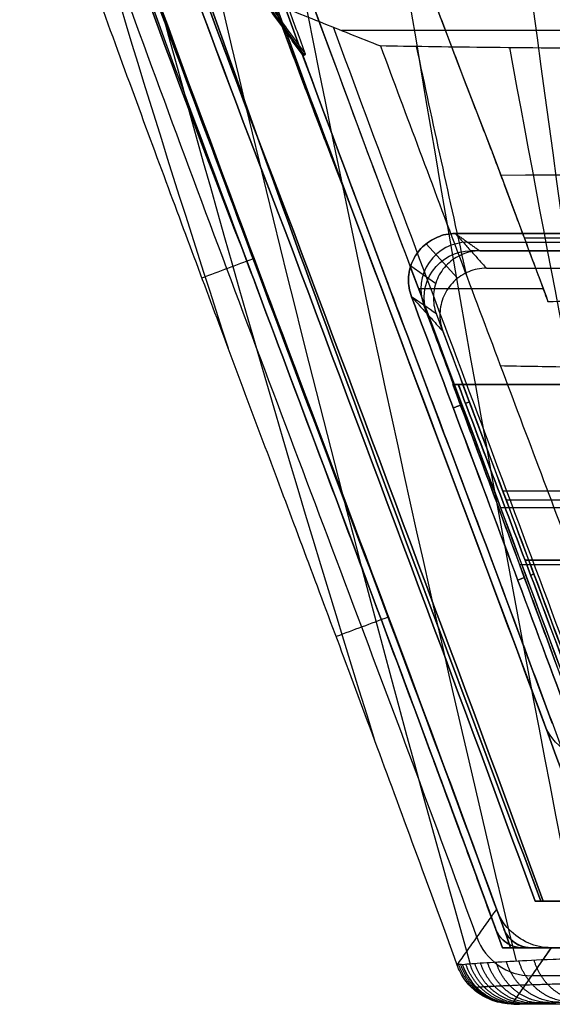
# Model space of a CAD drawing. Header units: millimetres. Extents: x -29 to 120, y -194 to 1.
# Tile 2 of 256: x -16 to -6, y -194 to -177. Entities that reach past the tile are written whole.
import ezdxf

# ---------------------------------------------------------------- set-up
doc = ezdxf.new("R2010")
doc.units = ezdxf.units.MM
doc.layers.add('EXTERIOR COLOR', color=7, linetype='Continuous')

msp = doc.modelspace()

# ---------------------------------------------------------------- linework, layer by layer
at = {"layer": 'EXTERIOR COLOR'}
for p, q in [((-10.682, -177.293, 512.492), (-11.767, -175.794, 512.492)), ((10.385, -176.875, 555.591), (-10.034, -176.875, 555.591)), ((-7.457, -178.956, 39.5), (-6.902, -180.44, 39.5)), ((-6.977, -180.239, 69.677), (-6.977, -180.239, 33.74)), ((-5.075, -180.436, 39.5), (-6.902, -180.439, 39.5)), ((-8.051, -181.126, 527.993), (-8.59, -180.534, 510.993)), ((-7.877, -180.508, 498.492), (6.762, -180.479, 498.492)), ((6.649, -180.628, 519.492), (-7.822, -180.656, 519.492)), ((-8.426, -181.212, 489.992), (-8.854, -180.916, 506.992)), ((-8.082, -182.949, 496.642), (6.444, -182.949, 496.642)), ((-8.082, -182.949, 521.326), (6.444, -182.949, 521.326)), ((4.785, -184.779, 489.992), (-7.271, -184.779, 489.992)), ((-7.215, -184.928, 527.992), (4.656, -184.928, 527.992)), ((-7.312, -185.06, 70.5), (4.396, -185.06, 70.5)), ((3.809, -185.963, 493.385), (-6.891, -185.963, 493.385)), ((-6.891, -185.963, 524.581), (3.809, -185.963, 524.581)), ((-6.986, -186.034, 499.919), (3.898, -186.034, 499.919)), ((-6.986, -186.034, 518.051), (3.898, -186.034, 518.051)), ((-0.252, -191.813, 8), (-6.719, -191.813, 8)), ((-0.111, -191.813, 507.492), (-6.62, -191.813, 507.492)), ((-0.111, -191.813, 510.492), (-6.578, -191.813, 510.492)), ((-7.399, -192.284, 8.5), (-7.399, -192.284, 29.239)), ((-7.399, -192.284, 69.545), (-7.399, -192.284, 310.803)), ((-7.258, -192.284, 134.295), (-7.258, -192.284, 506.992)), ((0, -192.613, 3.75), (-7.279, -192.613, 3.75)), ((0.141, -192.613, 508.992), (-7.138, -192.613, 508.992)), ((-6.441, -192.613, 510.992), (-7.115, -193.577, 580.021)), ((-0.022, -193.098, 545.759), (-6.778, -193.098, 545.759))]:
    msp.add_line(p, q, dxfattribs=at)
for centre, radius, start, end in [((209.126, -94.539, 8.5), 232.454, 198.68709, 201.29423), ((209.336, -94.468), 235.275, 198.68997, 201.28739), ((208.978, -94.598, 8.5), 236.095, 198.68923, 201.28749), ((208.982, -94.597, 7.5), 236.098, 198.68927, 201.28749), ((209.119, -94.598, 510.992), 236.095, 198.68923, 201.28749), ((209.123, -94.597, 509.992), 236.098, 198.68927, 201.28749), ((209.336, -94.468, 7.5), 237.275, 198.69218, 201.28409), ((209.336, -94.468, 3.75), 237.275, 198.69219, 201.28409), ((209.477, -94.468, 509.992), 237.275, 198.69219, 201.28409), ((209.475, -94.469, 507.992), 237.273, 198.69218, 201.28411), ((209.477, -94.468, 508.992), 237.275, 198.69219, 201.28409), ((-6.788, -192.113, 169.492), 0.5, 200.0252, 270.3712)]:
    msp.add_arc(centre, radius, start, end, dxfattribs=at)
at = {"layer": 'EXTERIOR COLOR', "extrusion": (0, 0, -1)}
for centre, radius, start, end in [((-209.336, -94.468, -5.5), 235.275, 338.71261, 341.31003), ((-208.973, -94.6, -8), 236.089, 338.71244, 341.31077), ((-209.114, -94.6, -510.492), 236.089, 338.71244, 341.31077), ((-209.335, -94.469), 237.275, 338.71591, 341.30781), ((5.626, -188.413, -8.5), 1, 270, 339.6626), ((5.626, -188.413, -310.803), 1, 270.0008, 339.6626), ((6.929, -192.113, -310.803), 0.5, 269.6688, 339.9748), ((6.788, -192.113, -134.295), 0.5, 269.6688, 339.9748)]:
    msp.add_arc(centre, radius, start, end, dxfattribs=at)
at = {"layer": 'EXTERIOR COLOR', "extrusion": (-0.025164, 0.017397, 0.999532)}
msp.add_arc((153.618, 111.829, 495.318), 0.8, 214.5524, 325.2164, dxfattribs=at)
at = {"layer": 'EXTERIOR COLOR', "extrusion": (-0.031695, 0.034819, -0.998891)}
msp.add_arc((127.932, -104.32, -524.964), 0.8, 21.7534, 132.3951, dxfattribs=at)
at = {"layer": 'EXTERIOR COLOR', "extrusion": (-0.009769, -0.013962, 0.999855)}
msp.add_arc((-1.446, -184.459, 548.228), 1, 199.753, 269.9885, dxfattribs=at)
at = {"layer": 'EXTERIOR COLOR'}
for points, degree in [([(-8.057, -192.91, 580.098), (-8.553, -191.54, 579.934), (-9.499, -188.972, 579.541), (-10.74, -185.65, 578.791), (-11.827, -182.754, 578.313), (-12.947, -179.762, 578.05), (-14.239, -176.255, 577.886), (-15.64, -172.351, 577.8), (-17.156, -167.956, 577.766), (-18.766, -163.019, 577.782), (-20.451, -157.447, 577.854), (-22.18, -151.138, 577.999), (-23.907, -143.951, 578.247), (-25.564, -135.753, 578.629), (-27.079, -126.226, 579.126), (-28.24, -115.798, 579.585), (-28.897, -105.479, 579.867), (-29.082, -95.279, 579.948), (-28.802, -85.051, 579.826), (-28.05, -74.742, 579.506), (-26.789, -64.294, 579.021), (-25.141, -54.558, 578.51), (-23.34, -46.151, 578.148), (-21.487, -38.839, 577.928), (-19.64, -32.411, 577.811), (-17.856, -26.755, 577.765), (-16.161, -21.743, 577.781), (-14.588, -17.312, 577.855), (-13.126, -13.33, 578.016), (-11.857, -9.937, 578.294), (-10.701, -6.857, 578.813), (-9.5, -3.642, 579.54), (-8.553, -1.073, 579.935), (-8.057, 0.296, 580.098)], 3), ([(-7.378, -191.956, 510.992), (-8.167, -189.799, 510.992), (-9.801, -185.449, 510.992), (-12.151, -179.251, 510.992), (-14.813, -171.943, 510.992), (-17.179, -165.002, 510.992), (-19.502, -157.414, 510.992), (-21.476, -150.185, 510.992), (-23.423, -141.759, 510.992), (-24.914, -133.962, 510.992), (-26.341, -124.444, 510.992), (-27.292, -115.468, 510.992), (-27.917, -105.751, 510.992), (-28.106, -96.19, 510.992), (-27.908, -86.64, 510.992), (-27.273, -76.926, 510.992), (-26.315, -67.965, 510.992), (-24.881, -58.456, 510.992), (-23.386, -50.679, 510.992), (-21.436, -42.271, 510.992), (-19.461, -35.059, 510.992), (-17.137, -27.484, 510.992), (-14.779, -20.573, 510.992), (-12.122, -13.284, 510.992), (-9.788, -7.128, 510.992), (-8.162, -2.802, 510.992), (-7.378, -0.656, 510.992)], 3), ([(-8.717, -181.306, 70.5), (-9.323, -179.688, 69.252), (-10.61, -176.242, 66.593), (-12.727, -170.419, 62.101), (-14.92, -163.951, 57.111), (-17.107, -156.84, 51.626), (-18.506, -151.689, 47.652), (-19.176, -149.005, 45.582)], 3), ([(-11.073, -169.017, 61.02), (-9.947, -172.348, 63.59), (-8.742, -175.662, 66.145), (-7.458, -178.957, 68.687)], 3), ([(-11.791, -175.805, 510.992), (-10.706, -177.305, 510.992)], 1), ([(-10.658, -177.281, 513.992), (-11.743, -175.783, 513.992)], 1), ([(-10.658, -177.281, 513.992), (-10.753, -177.025, 513.992), (-10.848, -176.769, 513.992), (-10.943, -176.512, 513.992)], 3), ([(-10.943, -176.512, 513.992), (-10.769, -176.582, 521.953), (-10.421, -176.721, 537.891), (-9.898, -176.93, 561.85), (-9.548, -177.07, 577.857), (-9.373, -177.139, 585.87)], 3), ([(-5.647, -188.952, 548.836), (-7.152, -184.885, 548.836), (-8.69, -180.851, 548.837), (-10.182, -176.816, 548.837)], 3), ([(-9.373, -177.139, 585.87), (-8.929, -178.331, 585.951), (-8.024, -180.744, 586.124), (-6.622, -184.459, 586.4), (-5.667, -187.002, 586.591), (-5.187, -188.291, 586.688)], 3), ([(9.08, -177.238, 597.189), (7.493, -177.237, 596.997), (4.514, -177.231, 596.401), (0.607, -177.22, 595.112), (-2.74, -177.205, 593.329), (-5.255, -177.187, 591.355), (-7.706, -177.164, 588.678), (-8.864, -177.148, 586.834), (-9.373, -177.139, 585.87)], 3), ([(-8.758, -177.149, 586.952), (-8.477, -178.459, 586.691), (-8.19, -179.769, 586.423), (-7.897, -181.078, 586.15)], 3), ([(-7.157, -177.167, 589.207), (-6.479, -180.876, 588.523), (-5.758, -184.582, 587.795), (-4.997, -188.285, 587.023)], 3), ([(-10.706, -177.305, 510.992), (-10.658, -177.281, 513.992)], 1), ([(-10.706, -177.305, 510.992), (-10.188, -178.703, 510.992), (-9.149, -181.479, 510.992), (-7.608, -185.576, 510.992), (-6.602, -188.272, 510.992), (-6.108, -189.613, 510.992)], 3), ([(-7.458, -178.957, 8.5), (-7.309, -179.353, 8.5)], 1), ([(-7.458, -178.957, 68.687), (-7.36, -179.218, 68.889), (-7.164, -179.739, 69.291), (-6.872, -180.523, 69.896), (-6.675, -181.045, 70.298), (-6.577, -181.307, 70.5)], 3), ([(-7.458, -178.957, 8.5), (-7.458, -178.957, 68.687)], 1), ([(-7.309, -179.353, 8.5), (-2.75, -179.344, 8.5), (1.812, -179.344, 8.5), (6.372, -179.335, 8.5)], 3), ([(-7.309, -179.353, 8.5), (-7.219, -179.593, 15.385), (-7.036, -180.081, 29.158), (-6.768, -180.8, 49.825), (-6.587, -181.281, 63.608), (-6.497, -181.521, 70.5)], 3), ([(-9.887, -179.884), (-9.887, -179.884, 5.5)], 1), ([(-5.881, -190.613, 5.5), (-7.199, -187.019, 5.5), (-8.553, -183.45, 5.5), (-9.887, -179.884, 5.5)], 3), ([(-9.887, -179.884), (-8.553, -183.45), (-7.199, -187.019), (-5.881, -190.613)], 3), ([(-5.881, -190.613, 2.75), (-7.199, -187.019, 2.75), (-8.553, -183.45, 2.75), (-9.887, -179.884, 2.75)], 3), ([(-6.564, -188.76, 8.5), (-7.663, -185.796, 8.5), (-8.779, -182.845, 8.5), (-9.882, -179.897, 8.5)], 3), ([(-9.882, -179.897, 8.5), (-9.882, -179.897, 310.803)], 1), ([(-9.882, -179.897, 310.803), (-8.779, -182.845, 310.803), (-7.663, -185.796, 310.803), (-6.564, -188.76, 310.803)], 3), ([(-9.882, -179.897, 8.5), (-9.882, -179.897, 310.803)], 1), ([(-9.741, -179.897, 506.992), (-8.638, -182.845, 506.992), (-7.522, -185.796, 506.992), (-6.423, -188.76, 506.992)], 3), ([(-9.741, -179.897, 134.295), (-8.638, -182.845, 134.295), (-7.522, -185.796, 134.295), (-6.423, -188.76, 134.295)], 3), ([(-9.741, -179.897, 134.295), (-9.741, -179.897, 506.992)], 1), ([(-6.423, -188.76, 169.492), (-7.522, -185.796, 169.492), (-8.638, -182.845, 169.492), (-9.741, -179.897, 169.492)], 3), ([(-9.741, -179.897, 134.295), (-9.741, -179.897, 506.992)], 1), ([(-11.008, -180.312, 8.5), (-9.576, -184.14, 8.5), (-8.124, -187.965, 8.5), (-6.719, -191.813, 8.5)], 3), ([(-11.008, -180.312, 7.5), (-11.008, -180.312, 8.5)], 1), ([(-6.719, -191.813, 7.5), (-8.124, -187.965, 7.5), (-9.576, -184.14, 7.5), (-11.008, -180.312, 7.5)], 3), ([(-6.719, -191.813, 8), (-8.124, -187.965, 8), (-9.576, -184.14, 8), (-11.008, -180.312, 8)], 3), ([(-10.867, -180.312, 510.992), (-9.435, -184.14, 510.992), (-7.982, -187.965, 510.992), (-6.578, -191.813, 510.992)], 3), ([(-10.867, -180.312, 509.992), (-10.867, -180.312, 510.992)], 1), ([(-6.578, -191.813, 509.992), (-7.982, -187.965, 509.992), (-9.435, -184.14, 509.992), (-10.867, -180.312, 509.992)], 3), ([(-6.578, -191.813, 510.492), (-7.982, -187.965, 510.492), (-9.435, -184.14, 510.492), (-10.867, -180.312, 510.492)], 3), ([(-8.841, -181.441, 510.992), (-8.88, -181.34, 510.992), (-8.912, -181.138, 510.992), (-8.843, -180.831, 510.992), (-8.667, -180.574, 510.992), (-8.401, -180.403, 510.992), (-8.206, -180.357, 510.992), (-8.088, -180.357, 510.992)], 3), ([(-8.088, -180.357, 506.992), (-8.206, -180.357, 506.992), (-8.4, -180.403, 506.992), (-8.667, -180.574, 506.992), (-8.843, -180.83, 506.992), (-8.911, -181.138, 506.992), (-8.88, -181.339, 506.992), (-8.841, -181.441, 506.992)], 3), ([(-8.088, -180.357, 510.992), (7.063, -180.333, 510.992)], 1), ([(7.063, -180.333, 506.992), (-8.088, -180.357, 506.992)], 1), ([(-8.088, -180.357, 506.992), (-7.666, -180.656, 489.992)], 1), ([(-8.088, -180.357, 510.992), (-7.555, -180.953, 527.992)], 1), ([(-11.755, -180.597, 8.5), (-11.755, -180.597, 310.803)], 1), ([(-11.755, -180.597, 7.5), (-10.258, -184.601, 7.5), (-8.74, -188.596, 7.5), (-7.279, -192.613, 7.5)], 3), ([(-7.279, -192.613), (-8.74, -188.596), (-10.258, -184.601), (-11.755, -180.597)], 3), ([(-11.755, -180.597), (-11.755, -180.597, 7.5)], 1), ([(-7.279, -192.613, 3.75), (-8.74, -188.596, 3.75), (-10.258, -184.601, 3.75), (-11.755, -180.597, 3.75)], 3), ([(-11.755, -180.597, 3.397), (-11.755, -180.597)], 1), ([(-11.614, -180.597, 134.295), (-11.614, -180.597, 506.992)], 1), ([(-11.614, -180.597, 509.992), (-10.117, -184.601, 509.992), (-8.599, -188.596, 509.992), (-7.138, -192.613, 509.992)], 3), ([(-11.614, -180.597, 507.992), (-11.614, -180.597, 509.992)], 1), ([(-11.614, -180.597, 507.992), (-10.117, -184.601, 507.992), (-8.599, -188.596, 507.992), (-7.138, -192.613, 507.992)], 3), ([(-7.138, -192.613, 508.992), (-8.599, -188.596, 508.992), (-10.117, -184.601, 508.992), (-11.614, -180.597, 508.992)], 3), ([(-7.666, -180.656, 489.992), (-7.775, -180.656, 489.992), (-7.974, -180.698, 489.992), (-8.238, -180.87, 489.992), (-8.415, -181.126, 489.992), (-8.483, -181.434, 489.992), (-8.452, -181.635, 489.992), (-8.413, -181.737, 489.992)], 3), ([(-7.666, -180.656, 489.992), (6.461, -180.628, 489.992)], 1), ([(-11.559, -180.792, 510.992), (-11.852, -180.902, 533.388), (-12.145, -181.011, 555.783), (-12.438, -181.121, 578.179)], 3), ([(-7.555, -180.953, 527.992), (-7.664, -180.953, 527.992), (-7.863, -180.994, 527.992), (-8.127, -181.167, 527.992), (-8.304, -181.423, 527.992), (-8.372, -181.731, 527.992), (-8.34, -181.932, 527.992), (-8.302, -182.034, 527.992)], 3), ([(-7.555, -180.953, 527.992), (6.235, -180.926, 527.992)], 1), ([(-5.93, -189.228, 510.992), (-6.246, -188.371, 510.992), (-6.885, -186.653, 510.992), (-7.858, -184.059, 510.992), (-8.513, -182.316, 510.992), (-8.841, -181.441, 510.992)], 3), ([(-8.841, -181.441, 506.992), (-8.513, -182.317, 506.992), (-7.857, -184.061, 506.992), (-6.884, -186.656, 506.992), (-6.246, -188.373, 506.992), (-5.93, -189.228, 506.992)], 3), ([(-8.413, -181.737, 489.992), (-8.556, -181.638, 495.659), (-8.699, -181.54, 501.326), (-8.841, -181.441, 506.992)], 3), ([(-8.841, -181.441, 510.992), (-8.781, -181.507, 512.883), (-8.661, -181.639, 516.663), (-8.482, -181.836, 522.33), (-8.362, -181.968, 526.105), (-8.302, -182.034, 527.992)], 3), ([(-6.577, -181.307, 70.5), (-8.717, -181.306, 70.5)], 1), ([(-8.717, -181.306, 70.5), (-7.81, -183.731, 70.5), (-6.875, -186.219, 70.5), (-5.916, -188.813, 70.5)], 3), ([(-6.497, -181.521, 70.5), (-6.577, -181.307, 70.5)], 1), ([(-8.117, -182.949, 498.493), (-8.287, -182.496, 498.493), (-8.457, -182.043, 498.493), (-8.627, -181.589, 498.493)], 3), ([(-6.497, -181.521, 70.5), (4.748, -181.499, 70.5)], 1), ([(-8.117, -182.949, 519.491), (-8.268, -182.545, 519.491), (-8.42, -182.141, 519.491), (-8.572, -181.738, 519.491)], 3), ([(-5.723, -188.931, 489.992), (-6.014, -188.145, 489.992), (-6.602, -186.565, 489.992), (-7.5, -184.168, 489.992), (-8.108, -182.55, 489.992), (-8.413, -181.737, 489.992)], 3), ([(-8.302, -182.034, 527.992), (-8.011, -182.808, 527.992), (-7.432, -184.35, 527.992), (-6.571, -186.648, 527.992), (-6.004, -188.172, 527.992), (-5.723, -188.931, 527.992)], 3), ([(-8.128, -182.949, 499.092), (6.498, -182.949, 499.092)], 1), ([(-8.128, -182.949, 499.092), (-8.097, -182.949, 497.459), (-8.067, -182.949, 495.826), (-8.036, -182.949, 494.192)], 3), ([(-5.854, -189.119, 500.745), (-6.104, -188.433, 500.561), (-6.608, -187.061, 500.194), (-7.366, -185.004, 499.643), (-7.874, -183.634, 499.276), (-8.128, -182.949, 499.092)], 3), ([(-8.037, -182.949, 523.774), (-8.067, -182.949, 522.142), (-8.098, -182.949, 520.51), (-8.128, -182.949, 518.878)], 3), ([(-8.128, -182.949, 518.878), (-7.871, -183.644, 518.691), (-7.358, -185.027, 518.321), (-6.599, -187.083, 517.77), (-6.101, -188.442, 517.406), (-5.854, -189.119, 517.224)], 3), ([(-8.128, -182.949, 518.878), (6.499, -182.949, 518.878)], 1), ([(-5.755, -188.977, 525.389), (-6.003, -188.315, 525.212), (-6.503, -186.987, 524.856), (-7.265, -184.978, 524.318), (-7.779, -183.628, 523.956), (-8.037, -182.949, 523.774)], 3), ([(-8.037, -182.949, 523.774), (6.39, -182.949, 523.774)], 1), ([(6.39, -182.949, 494.192), (-8.036, -182.949, 494.192)], 1), ([(-8.036, -182.949, 494.192), (-7.779, -183.626, 494.011), (-7.266, -184.974, 493.65), (-6.504, -186.983, 493.111), (-6.003, -188.313, 492.755), (-5.754, -188.976, 492.577)], 3), ([(-7.996, -183.304, 499.187), (-8.124, -183.352, 506.992)], 1), ([(-7.846, -183.248, 489.992), (-7.913, -183.273, 494.105)], 1), ([(-6.902, -186.263, 499.98), (-7.016, -186.306, 506.992)], 1), ([(-6.738, -186.202, 489.992), (-6.793, -186.223, 493.315)], 1), ([(-9.243, -186.94, 510.992), (-9.54, -187.052, 533.713), (-9.837, -187.163, 556.435), (-10.134, -187.275, 579.156)], 3), ([(-6.564, -188.76, 310.803), (-6.564, -188.76, 8.5)], 1), ([(-7.399, -192.284, 69.545), (-7.582, -191.782, 69.432), (-7.941, -190.802, 69.185), (-8.286, -189.868, 68.897), (-8.455, -189.413, 68.743)], 3), ([(-8.455, -189.413, 68.743), (-8.455, -189.413, 58.257)], 1), ([(-8.455, -189.413, 58.257), (-8.286, -189.868, 58.103), (-7.941, -190.802, 57.815), (-7.582, -191.782, 57.568), (-7.399, -192.284, 57.455)], 3), ([(-7.399, -192.284, 47.761), (-7.578, -191.793, 47.688), (-7.933, -190.825, 47.532), (-8.282, -189.879, 47.353), (-8.455, -189.413, 47.258)], 3), ([(-8.455, -189.413, 47.258), (-8.455, -189.413, 29.742)], 1), ([(-8.455, -189.413, 29.742), (-8.282, -189.879, 29.647), (-7.933, -190.825, 29.468), (-7.578, -191.793, 29.312), (-7.399, -192.284, 29.239)], 3), ([(-8.455, -189.413, 63.5), (-8.1, -190.369, 63.5), (-7.748, -191.326, 63.5), (-7.399, -192.284, 63.5)], 3), ([(-8.455, -189.413, 38.5), (-8.1, -190.369, 38.5), (-7.748, -191.326, 38.5), (-7.399, -192.284, 38.5)], 3), ([(-6.719, -191.813, 8.5), (-0.252, -191.813, 8.5)], 1), ([(-6.719, -191.813, 8.5), (-6.719, -191.813, 7.5)], 1), ([(-0.252, -191.813, 7.5), (-6.719, -191.813, 7.5)], 1), ([(-6.62, -191.813, 507.992), (-0.111, -191.813, 507.992)], 1), ([(-6.62, -191.813, 506.992), (-6.62, -191.813, 507.992)], 1), ([(-0.111, -191.813, 506.992), (-6.62, -191.813, 506.992)], 1), ([(-6.62, -191.813, 507.992), (-6.62, -191.813, 506.992)], 1), ([(-6.578, -191.813, 510.992), (-0.111, -191.813, 510.992)], 1), ([(-6.578, -191.813, 510.992), (-6.578, -191.813, 509.992)], 1), ([(-0.111, -191.813, 509.992), (-6.578, -191.813, 509.992)], 1), ([(-6.578, -191.813, 509.992), (-6.578, -191.813, 510.992)], 1), ([(-8.057, -192.91, 580.098), (-7.378, -191.956, 510.992)], 1), ([(-6.438, -192.613, 510.992), (-6.582, -192.613, 510.992), (-6.843, -192.557, 510.992), (-7.186, -192.317, 510.992), (-7.328, -192.091, 510.992), (-7.378, -191.956, 510.992)], 3), ([(-7.401, -192.278, 8.5), (-7.375, -192.348, 8.5), (-7.315, -192.451, 8.5), (-7.137, -192.584, 8.5), (-7.003, -192.613, 8.5), (-6.929, -192.613, 8.5)], 3), ([(-7.399, -192.284, 29.239), (-7.401, -192.278, 8.5)], 1), ([(119.485, -192.485, 590.274), (115.77, -192.481, 590.599), (108.69, -192.474, 591.218), (100.214, -192.465, 591.96), (90.607, -192.456, 592.801), (82.6, -192.448, 593.501), (75.47, -192.441, 594.125), (68.023, -192.433, 594.777), (61.876, -192.427, 595.314), (55.438, -192.421, 595.876), (49.971, -192.415, 596.357), (44.748, -192.41, 596.818), (39.715, -192.405, 597.252), (35.539, -192.402, 597.605), (32.522, -192.399, 597.865), (28.68, -192.395, 598.214), (26.669, -192.392, 598.41), (22.466, -192.386, 598.819), (19.402, -192.383, 599.088), (16.725, -192.382, 599.288), (14.666, -192.383, 599.374), (12.104, -192.387, 599.459), (6.452, -192.452, 598.146), (4.708, -192.487, 597.304), (1.378, -192.56, 595.564), (-1.973, -192.657, 592.72), (-4.072, -192.724, 590.133), (-5.396, -192.772, 588.06), (-6.496, -192.818, 585.81), (-7.086, -192.846, 584.243), (-7.642, -192.878, 582.371), (-7.869, -192.896, 581.248), (-7.963, -192.904, 580.694)], 3), ([(-7.399, -192.284, 47.761), (-7.399, -192.284, 29.239)], 1), ([(-7.399, -192.284, 57.455), (-7.399, -192.284, 47.761)], 1), ([(-7.399, -192.284, 69.545), (-7.399, -192.284, 57.455)], 1), ([(-7.399, -192.284, 310.803), (-7.399, -192.284, 69.545)], 1), ([(-7.399, -192.284, 29.239), (-7.399, -192.284, 29.239)], 1), ([(-7.399, -192.284, 47.761), (-7.399, -192.284, 57.455)], 1), ([(-7.399, -192.284, 69.545), (-7.399, -192.284, 310.803)], 1), ([(-7.399, -192.284, 69.545), (-7.399, -192.284, 57.455)], 1), ([(-7.399, -192.284, 47.761), (-7.399, -192.284, 29.239)], 1), ([(-7.258, -192.284, 506.992), (-7.258, -192.284, 134.295)], 1), ([(-6.782, -192.613, 506.992), (-6.856, -192.613, 506.992), (-6.974, -192.591, 506.992), (-7.16, -192.469, 506.992), (-7.232, -192.353, 506.992), (-7.258, -192.284, 506.992)], 3), ([(-7.258, -192.284, 134.295), (-7.258, -192.284, 174.28)], 1), ([(-7.279, -192.613, 7.5), (0, -192.613, 7.5)], 1), ([(0, -192.613), (-7.279, -192.613)], 1), ([(-7.279, -192.613), (-7.279, -192.613, 7.5)], 1), ([(-7.279, -192.613, 7.5), (-7.279, -192.613)], 1), ([(-7.138, -192.613, 509.992), (0.141, -192.613, 509.992)], 1), ([(-7.138, -192.613, 507.992), (-7.138, -192.613, 509.992)], 1), ([(-7.138, -192.613, 507.992), (0.141, -192.613, 507.992)], 1), ([(-7.138, -192.613, 509.992), (-7.138, -192.613, 507.992)], 1), ([(-7.113, -193.577, 580.021), (-6.438, -192.613, 510.992)], 1), ([(-6.929, -192.613, 8.5), (-0.316, -192.613, 8.5)], 1), ([(-6.929, -192.613, 8.5), (-6.926, -192.613, 310.803)], 1), ([(-6.927, -192.613, 261.266), (-0.175, -192.613, 261.266)], 1), ([(-6.783, -192.613, 310.803), (-6.926, -192.613, 310.803)], 1), ([(-6.785, -192.613, 134.295), (-6.783, -192.613, 310.803)], 1), ([(-6.783, -192.613, 310.803), (-6.782, -192.613, 506.992)], 1), ([(-0.175, -192.613, 506.992), (-6.782, -192.613, 506.992)], 1), ([(-0.175, -192.612, 510.992), (-6.438, -192.613, 510.992)], 1), ([(-7.963, -192.904, 580.694), (-7.975, -192.903, 580.626), (-7.998, -192.902, 580.495), (-8.031, -192.899, 580.297), (-8.048, -192.906, 580.164), (-8.057, -192.91, 580.098)], 3), ([(-8.055, -192.908, 579.953), (-8.056, -192.908, 580.001), (-8.057, -192.909, 580.049), (-8.057, -192.909, 580.097)], 3), ([(-7.113, -193.577, 580.021), (-7.227, -193.577, 580.029), (-7.448, -193.538, 580.049), (-7.73, -193.384, 580.06), (-7.937, -193.17, 580.096), (-8.026, -192.996, 580.098), (-8.057, -192.91, 580.098)], 3), ([(-7.963, -192.904, 580.694), (-7.921, -193.031, 580.685), (-7.777, -193.281, 580.657), (-7.442, -193.525, 580.595), (-7.163, -193.584, 580.548), (-7.031, -193.584, 580.527)], 3), ([(-7.031, -193.584, 580.527), (-7.046, -193.583, 580.443), (-7.072, -193.58, 580.268), (-7.1, -193.578, 580.105), (-7.113, -193.577, 580.021)], 3), ([(0.13, -193.584, 580.453), (-7.031, -193.584, 580.527)], 1)]:
    msp.add_open_spline(points, degree=degree, dxfattribs=at)
for points, knots in [([(-7.832, 0.281, 581.399), (-10.807, -10.18, 584.286), (-15.825, -31.442, 589.146), (-20.393, -63.707, 593.517), (-21.931, -96.306, 594.979), (-20.393, -128.905, 593.517), (-15.825, -161.171, 589.146), (-10.807, -182.433, 584.286), (-7.832, -192.894, 581.399)], [0.587703, 0.587703, 0.587703, 0.587703, 32.835635, 65.671269, 98.506904, 131.342538, 164.178171, 196.426403, 196.426403, 196.426403, 196.426403]), ([(-7.044, 0.231, 584.299), (-9.572, -10.232, 587.046), (-13.834, -31.497, 591.671), (-17.718, -63.737, 595.828), (-19.028, -96.306, 597.218), (-17.718, -128.875, 595.828), (-13.834, -161.116, 591.671), (-9.571, -182.381, 587.046), (-7.044, -192.844, 584.298)], [0.629301, 0.629301, 0.629301, 0.629301, 32.835635, 65.671269, 98.506904, 131.342538, 164.178171, 196.385561, 196.385561, 196.385561, 196.385561]), ([(-5.881, 0.177, 587.055), (-7.975, -10.288, 589.599), (-11.505, -31.553, 593.88), (-14.729, -63.767, 597.722), (-15.817, -96.306, 599.008), (-14.729, -128.846, 597.722), (-11.505, -161.061, 593.88), (-7.975, -182.326, 589.599), (-5.881, -192.791, 587.055)], [0.672062, 0.672062, 0.672062, 0.672062, 32.835635, 65.671269, 98.506904, 131.342538, 164.178171, 196.342944, 196.342944, 196.342944, 196.342944]), ([(-4.361, 0.119, 589.629), (-6.05, -10.346, 591.904), (-8.893, -31.609, 595.729), (-11.499, -63.796, 599.155), (-12.381, -96.306, 600.302), (-11.499, -128.817, 599.155), (-8.893, -161.004, 595.729), (-6.05, -182.268, 591.904), (-4.361, -192.733, 589.629)], [0.715228, 0.715228, 0.715228, 0.715228, 32.835635, 65.671269, 98.506904, 131.342538, 164.178171, 196.299593, 196.299593, 196.299593, 196.299593]), ([(-2.511, 0.059, 591.976), (-3.831, -10.406, 593.92), (-6.051, -31.666, 597.182), (-8.097, -63.825, 600.097), (-8.792, -96.306, 601.074), (-8.097, -128.788, 600.097), (-6.051, -160.947, 597.182), (-3.831, -182.208, 593.92), (-2.511, -192.673, 591.976)], [0.758043, 0.758043, 0.758043, 0.758043, 32.835635, 65.671269, 98.506904, 131.342538, 164.178171, 196.256544, 196.256544, 196.256544, 196.256544]), ([(-7.717, -192.433, 545.545), (-8.366, -190.654, 545.545), (-9.795, -186.829, 545.545), (-12.019, -180.965, 545.545), (-14.291, -174.822, 545.545), (-16.457, -168.653, 545.545), (-18.519, -162.334, 545.545), (-20.517, -155.604, 545.545), (-22.485, -148.102, 545.545), (-24.382, -139.551, 545.545), (-26.09, -129.86, 545.545), (-27.459, -119.148, 545.545), (-28.34, -107.713, 545.545), (-28.63, -95.949, 545.545), (-28.304, -84.274, 545.545), (-27.412, -73.048, 545.545), (-26.056, -62.545, 545.545), (-24.368, -52.995, 545.545), (-22.486, -44.516, 545.545), (-20.525, -37.036, 545.545), (-18.526, -30.3, 545.545), (-16.46, -23.968, 545.545), (-14.292, -17.792, 545.545), (-12.02, -11.649, 545.545), (-9.796, -5.786, 545.545), (-8.366, -1.96, 545.545), (-7.717, -0.18, 545.545)], [2.31244, 2.31244, 2.31244, 2.31244, 7.99614, 14.574894, 21.150459, 27.677162, 34.223157, 41.129817, 48.78047, 57.538236, 67.457381, 78.356752, 89.991449, 101.921899, 113.720345, 125.088825, 135.76633, 145.547689, 154.237516, 161.872098, 168.792165, 175.358288, 181.892411, 188.464513, 195.039029, 200.727146, 200.727146, 200.727146, 200.727146]), ([(-7.399, -0.329, 8.5), (-10.047, -7.595, 8.5), (-13.026, -15.169, 8.5), (-18.08, -29.774, 8.5), (-22.29, -43.86, 8.5), (-26.296, -64.783, 8.5), (-28.268, -85.749, 8.5), (-28.268, -106.846, 8.5), (-26.298, -127.812, 8.5), (-22.294, -148.736, 8.5), (-18.084, -162.826, 8.5), (-14.388, -173.509, 8.5), (-11.569, -181.149, 8.5), (-8.825, -188.372, 8.5), (-7.401, -192.278, 8.5)], [0, 0, 0, 0, 23.226128, 24.432433, 46.410705, 67.30344, 88.307999, 109.559356, 130.567862, 151.456358, 173.437815, 174.657393, 185.401609, 197.886426, 197.886426, 197.886426, 197.886426]), ([(-7.4, -0.331, 310.803), (-10.048, -7.597, 310.803), (-13.026, -15.17, 310.803), (-18.08, -29.774, 310.803), (-22.29, -43.86, 310.803), (-26.296, -64.783, 310.803), (-28.268, -85.749, 310.803), (-28.268, -106.846, 310.803), (-26.298, -127.812, 310.803), (-22.294, -148.736, 310.803), (-18.084, -162.826, 310.803), (-14.388, -173.509, 310.803), (-11.57, -181.147, 310.803), (-8.822, -188.378, 310.803), (-7.399, -192.284, 310.803)], [-201.840638, -201.840638, -201.840638, -201.840638, -178.617298, -177.410999, -155.432817, -134.540166, -113.535693, -92.284422, -71.276003, -50.387591, -28.406224, -27.18665, -16.442478, -3.957712, -3.957712, -3.957712, -3.957712]), ([(-7.259, -0.331, 134.295), (-9.907, -7.597, 134.295), (-12.885, -15.17, 134.295), (-17.939, -29.774, 134.295), (-22.149, -43.86, 134.295), (-26.154, -64.783, 134.295), (-28.126, -85.749, 134.295), (-28.127, -106.846, 134.295), (-26.157, -127.812, 134.295), (-22.153, -148.736, 134.295), (-17.943, -162.826, 134.295), (-14.247, -173.509, 134.295), (-11.428, -181.147, 134.295), (-8.681, -188.378, 134.295), (-7.258, -192.284, 134.295)], [-201.840638, -201.840638, -201.840638, -201.840638, -178.617298, -177.410999, -155.432817, -134.540166, -113.535693, -92.284422, -71.276003, -50.387591, -28.406224, -27.18665, -16.442478, -3.957712, -3.957712, -3.957712, -3.957712]), ([(-7.258, -192.284, 169.492), (-8.681, -188.378, 169.492), (-11.428, -181.147, 169.492), (-14.247, -173.509, 169.492), (-17.943, -162.826, 169.492), (-22.153, -148.736, 169.492), (-26.157, -127.812, 169.492), (-28.127, -106.846, 169.492), (-28.126, -85.749, 169.492), (-26.154, -64.783, 169.492), (-22.149, -43.86, 169.492), (-17.939, -29.774, 169.492), (-12.885, -15.17, 169.492), (-9.907, -7.597, 169.492), (-7.259, -0.332, 169.492)], [3.957712, 3.957712, 3.957712, 3.957712, 16.442478, 27.18665, 28.406224, 50.387591, 71.276003, 92.284422, 113.535693, 134.540166, 155.432817, 177.410999, 178.617298, 201.840252, 201.840252, 201.840252, 201.840252]), ([(-7.26, -0.335, 506.992), (-9.908, -7.601, 506.992), (-12.885, -15.169, 506.992), (-17.939, -29.774, 506.992), (-22.149, -43.86, 506.992), (-26.154, -64.783, 506.992), (-28.126, -85.749, 506.992), (-28.127, -106.846, 506.992), (-26.157, -127.812, 506.992), (-22.153, -148.736, 506.992), (-17.943, -162.826, 506.992), (-14.247, -173.509, 506.992), (-11.428, -181.147, 506.992), (-8.681, -188.378, 506.992), (-7.258, -192.284, 506.992)], [-197.886407, -197.886407, -197.886407, -197.886407, -174.660281, -173.453977, -151.475707, -130.582973, -109.578417, -88.327061, -67.318558, -46.430063, -24.448609, -23.22903, -12.484816, 0, 0, 0, 0]), ([(-6.62, -0.8, 506.992), (-8.715, -6.393, 506.992), (-10.937, -12.243, 506.992), (-15.528, -25.509, 506.992), (-20.008, -40.501, 506.992), (-24.269, -62.763, 506.992), (-26.368, -85.074, 506.992), (-26.369, -107.525, 506.992), (-24.271, -129.837, 506.992), (-20.011, -152.099, 506.992), (-15.53, -167.095, 506.992), (-10.938, -180.367, 506.992), (-8.714, -186.221, 506.992), (-6.62, -191.813, 506.992)], [-196.446476, -196.446476, -196.446476, -196.446476, -178.965117, -177.673314, -154.237549, -131.959308, -109.561828, -86.901183, -64.499494, -42.225773, -18.786612, -17.482495, 0, 0, 0, 0]), ([(-6.62, -0.8, 507.992), (-8.715, -6.393, 507.992), (-10.937, -12.243, 507.992), (-15.528, -25.509, 507.992), (-20.008, -40.501, 507.992), (-24.269, -62.763, 507.992), (-26.368, -85.074, 507.992), (-26.369, -107.525, 507.992), (-24.271, -129.837, 507.992), (-20.011, -152.099, 507.992), (-15.53, -167.095, 507.992), (-10.938, -180.367, 507.992), (-8.714, -186.221, 507.992), (-6.62, -191.813, 507.992)], [0, 0, 0, 0, 17.481359, 18.773162, 42.208928, 64.487169, 86.884649, 109.545294, 131.946982, 154.220703, 177.659864, 178.963981, 196.446476, 196.446476, 196.446476, 196.446476]), ([(-6.62, -191.813, 507.492), (-8.714, -186.221, 507.492), (-10.938, -180.367, 507.492), (-15.53, -167.095, 507.492), (-20.011, -152.099, 507.492), (-24.271, -129.837, 507.492), (-26.369, -107.525, 507.492), (-26.368, -85.074, 507.492), (-24.269, -62.763, 507.492), (-20.008, -40.501, 507.492), (-15.528, -25.509, 507.492), (-10.937, -12.243, 507.492), (-8.715, -6.393, 507.492), (-6.62, -0.8, 507.492)], [1.911575, 1.911575, 1.911575, 1.911575, 19.403292, 20.708096, 44.159621, 66.445091, 88.858595, 111.531193, 133.940487, 156.230479, 179.678606, 180.97109, 198.46167, 198.46167, 198.46167, 198.46167]), ([(-9.474, -3.564, 579.512), (-12.357, -12.742, 581.994), (-17.656, -32.707, 586.544), (-22.704, -63.678, 590.835), (-24.474, -96.306, 592.332), (-22.704, -128.935, 590.835), (-17.656, -159.906, 586.544), (-12.357, -179.87, 581.994), (-9.474, -189.049, 579.512)], [4.546929, 4.546929, 4.546929, 4.546929, 32.835635, 65.671269, 98.506904, 131.342538, 164.178171, 192.466862, 192.466862, 192.466862, 192.466862]), ([(-5.916, -188.813, 8.5), (-8.455, -181.948, 8.5), (-10.969, -175.436, 8.5), (-15.603, -162.046, 8.5), (-19.765, -148.114, 8.5), (-23.72, -127.447, 8.5), (-25.668, -106.724, 8.5), (-25.667, -85.871, 8.5), (-23.717, -65.148, 8.5), (-19.761, -44.483, 8.5), (-15.599, -30.554, 8.5), (-10.968, -17.172, 8.5), (-8.456, -10.667, 8.5), (-5.916, -3.8, 8.5)], [0, 0, 0, 0, 19.701187, 20.930088, 42.870767, 63.720513, 84.690045, 105.901978, 126.867571, 147.721548, 169.659048, 170.876444, 190.566492, 190.566492, 190.566492, 190.566492]), ([(-5.916, -188.813, 39.5), (-8.455, -181.948, 39.5), (-10.969, -175.436, 39.5), (-15.603, -162.046, 39.5), (-19.765, -148.114, 39.5), (-23.72, -127.447, 39.5), (-25.668, -106.724, 39.5), (-25.667, -85.871, 39.5), (-23.717, -65.148, 39.5), (-19.761, -44.483, 39.5), (-15.599, -30.554, 39.5), (-10.968, -17.172, 39.5), (-8.456, -10.667, 39.5), (-5.916, -3.8, 39.5)], [1.697294, 1.697294, 1.697294, 1.697294, 21.441944, 22.673556, 44.662638, 65.558381, 86.574174, 107.832903, 128.844748, 149.744732, 171.730628, 172.950709, 192.684196, 192.684196, 192.684196, 192.684196]), ([(-11.99, -10.297, 578.307), (-14.262, -17.243, 580.035), (-19.328, -34.953, 583.878), (-24.599, -63.649, 587.845), (-26.595, -96.306, 589.339), (-24.599, -128.964, 587.845), (-19.327, -157.662, 583.877), (-14.26, -175.375, 580.034), (-11.988, -182.323, 578.305)], [11.476761, 11.476761, 11.476761, 11.476761, 32.835635, 65.671269, 98.506904, 131.342538, 164.178171, 185.544731, 185.544731, 185.544731, 185.544731]), ([(-9.882, -179.897, 8.5), (-11.133, -176.551, 8.5), (-12.506, -172.829, 8.5), (-16.176, -162.223, 8.5), (-20.348, -148.258, 8.5), (-24.315, -127.531, 8.5), (-26.268, -106.753, 8.5), (-26.267, -85.843, 8.5), (-24.312, -65.064, 8.5), (-20.345, -44.339, 8.5), (-16.172, -30.377, 8.5), (-13.666, -23.133, 8.5), (-13.534, -22.757, 8.5)], [0, 0, 0, 0, 10.654953, 11.864399, 33.663235, 54.378191, 75.212159, 96.286961, 117.117015, 137.836175, 159.631852, 160.828135, 160.828135, 160.828135, 160.828135]), ([(-13.534, -22.757, 310.803), (-13.666, -23.133, 310.803), (-16.172, -30.377, 310.803), (-20.345, -44.339, 310.803), (-24.312, -65.064, 310.803), (-26.267, -85.843, 310.803), (-26.268, -106.753, 310.803), (-24.315, -127.531, 310.803), (-20.348, -148.258, 310.803), (-16.176, -162.223, 310.803), (-12.506, -172.829, 310.803), (-11.133, -176.551, 310.803), (-9.882, -179.897, 310.803)], [-162.436712, -162.436712, -162.436712, -162.436712, -161.240344, -139.443118, -118.722486, -97.890952, -76.814652, -55.979204, -35.262776, -13.462391, -12.252859, -1.597149, -1.597149, -1.597149, -1.597149]), ([(-9.741, -179.897, 506.992), (-10.992, -176.551, 506.992), (-12.365, -172.829, 506.992), (-16.035, -162.223, 506.992), (-20.207, -148.258, 506.992), (-24.174, -127.531, 506.992), (-26.127, -106.753, 506.992), (-26.126, -85.843, 506.992), (-24.171, -65.064, 506.992), (-20.203, -44.339, 506.992), (-16.031, -30.377, 506.992), (-13.525, -23.133, 506.992), (-13.393, -22.757, 506.992)], [-160.828135, -160.828135, -160.828135, -160.828135, -150.173181, -148.963735, -127.1649, -106.449943, -85.615976, -64.541174, -43.71112, -22.99196, -1.196282, 0, 0, 0, 0]), ([(-13.393, -22.757, 134.295), (-13.525, -23.133, 134.295), (-16.031, -30.377, 134.295), (-20.203, -44.339, 134.295), (-24.171, -65.064, 134.295), (-26.126, -85.843, 134.295), (-26.127, -106.753, 134.295), (-24.174, -127.531, 134.295), (-20.207, -148.258, 134.295), (-16.035, -162.223, 134.295), (-12.365, -172.829, 134.295), (-10.992, -176.551, 134.295), (-9.741, -179.897, 134.295)], [-162.436712, -162.436712, -162.436712, -162.436712, -161.240344, -139.443118, -118.722486, -97.890952, -76.814652, -55.979204, -35.262776, -13.462391, -12.252859, -1.597149, -1.597149, -1.597149, -1.597149]), ([(-9.741, -179.897, 169.492), (-10.992, -176.551, 169.492), (-12.365, -172.829, 169.492), (-16.035, -162.223, 169.492), (-20.207, -148.258, 169.492), (-24.174, -127.531, 169.492), (-26.127, -106.753, 169.492), (-26.126, -85.843, 169.492), (-24.171, -65.064, 169.492), (-20.203, -44.339, 169.492), (-16.031, -30.377, 169.492), (-13.525, -23.133, 169.492), (-13.393, -22.757, 169.492)], [1.597149, 1.597149, 1.597149, 1.597149, 12.252859, 13.462391, 35.262776, 55.979204, 76.814652, 97.890952, 118.722486, 139.443118, 161.240344, 162.436712, 162.436712, 162.436712, 162.436712]), ([(-7.314, -182.624, 586.264), (-6.953, -182.631, 586.92), (-6.07, -182.647, 588.328), (-4.444, -182.679, 590.328), (-2.779, -182.715, 591.881), (-1.331, -182.747, 592.981), (-0.198, -182.773, 593.725), (0.983, -182.801, 594.388), (2.224, -182.829, 594.987), (3.512, -182.855, 595.528), (4.516, -182.873, 595.89), (5.087, -182.882, 596.075), (5.211, -182.884, 596.114)], [81.369848, 81.369848, 81.369848, 81.369848, 84.016071, 87.247458, 90.478845, 92.094539, 93.710233, 95.325926, 96.94162, 98.557314, 100.173007, 100.620307, 100.620307, 100.620307, 100.620307]), ([(119.459, -193.187, 589.987), (119.281, -193.187, 590.002), (116.372, -193.184, 590.257), (110.916, -193.179, 590.734), (103.262, -193.171, 591.404), (96.121, -193.164, 592.028), (89.46, -193.158, 592.611), (83.252, -193.151, 593.154), (77.482, -193.146, 593.659), (72.136, -193.14, 594.127), (67.202, -193.135, 594.559), (62.663, -193.131, 594.955), (58.495, -193.127, 595.319), (54.673, -193.123, 595.654), (51.165, -193.119, 595.962), (47.939, -193.116, 596.247), (44.967, -193.113, 596.508), (42.226, -193.111, 596.747), (39.697, -193.108, 596.963), (37.365, -193.106, 597.161), (35.212, -193.104, 597.344), (33.222, -193.102, 597.516), (31.382, -193.1, 597.679), (29.679, -193.098, 597.833), (28.101, -193.097, 597.982), (26.638, -193.095, 598.123), (25.281, -193.093, 598.255), (24.021, -193.092, 598.377), (22.85, -193.091, 598.488), (21.762, -193.09, 598.589), (20.752, -193.089, 598.679), (19.813, -193.088, 598.759), (18.942, -193.087, 598.83), (18.134, -193.086, 598.891), (17.39, -193.086, 598.943), (16.708, -193.085, 598.988), (16.089, -193.085, 599.024), (15.525, -193.084, 599.054), (15.006, -193.084, 599.075), (14.519, -193.084, 599.087), (14.051, -193.084, 599.091), (13.586, -193.084, 599.086), (13.106, -193.084, 599.068), (12.597, -193.085, 599.037), (12.051, -193.085, 598.989), (11.463, -193.086, 598.922), (10.83, -193.087, 598.832), (10.143, -193.088, 598.714), (9.396, -193.09, 598.562), (8.588, -193.092, 598.368), (7.717, -193.095, 598.124), (6.777, -193.098, 597.818), (5.755, -193.103, 597.432), (4.641, -193.108, 596.946), (3.432, -193.115, 596.333), (2.128, -193.124, 595.566), (0.741, -193.135, 594.609), (-0.662, -193.148, 593.466), (-1.963, -193.162, 592.206), (-3.073, -193.176, 590.942), (-3.976, -193.19, 589.75), (-4.707, -193.202, 588.647), (-5.299, -193.214, 587.631), (-5.781, -193.225, 586.702), (-6.174, -193.234, 585.854), (-6.494, -193.243, 585.083), (-6.756, -193.251, 584.383), (-6.97, -193.258, 583.748), (-7.146, -193.265, 583.171), (-7.292, -193.271, 582.649), (-7.412, -193.276, 582.174), (-7.512, -193.281, 581.744), (-7.595, -193.285, 581.352), (-7.665, -193.289, 580.994), (-7.705, -193.293, 580.762), (-7.724, -193.294, 580.65), (-7.724, -193.294, 580.648)], [1.375832, 1.375832, 1.375832, 1.375832, 1.9185, 10.232816, 17.989945, 25.227215, 31.979297, 38.274036, 44.128432, 49.55121, 54.55328, 59.153075, 63.374193, 67.243594, 70.792708, 74.056931, 77.067002, 79.843373, 82.402798, 84.763525, 86.943705, 88.959096, 90.823757, 92.550369, 94.150278, 95.633745, 97.010044, 98.287646, 99.47394, 100.575397, 101.597939, 102.54705, 103.427882, 104.244626, 104.99831, 105.686681, 106.309646, 106.873555, 107.389703, 107.871236, 108.332263, 108.78845, 109.258043, 109.760095, 110.305407, 110.89295, 111.524506, 112.214034, 112.973627, 113.801085, 114.69561, 115.671489, 116.750431, 117.953559, 119.297257, 120.793232, 122.465126, 124.320277, 126.18407, 127.857761, 129.333178, 130.639565, 131.801986, 132.837194, 133.760473, 134.585867, 135.324963, 135.98821, 136.584557, 137.121869, 137.606247, 138.043576, 138.439736, 138.800602, 139.132063, 139.138511, 139.138511, 139.138511, 139.138511]), ([(-7.604, -193.397, 580.626), (-7.615, -193.396, 580.566), (-7.636, -193.395, 580.437), (-7.668, -193.392, 580.251), (-7.688, -193.39, 580.124), (-7.697, -193.39, 580.063)], [0.1619315, 0.1619315, 0.1619315, 0.1619315, 0.3477121, 0.5543048, 0.7438152, 0.7438152, 0.7438152, 0.7438152]), ([(-7.031, -193.584, 580.527), (-6.797, -193.568, 581.908), (-6.063, -193.538, 584.623), (-4.185, -193.495, 588.395), (-1.608, -193.457, 591.729), (1.574, -193.425, 594.49), (5.232, -193.402, 596.582), (8.555, -193.389, 597.709), (11.309, -193.383, 598.224), (13.394, -193.381, 598.419), (15.493, -193.382, 598.368), (17.615, -193.383, 598.23), (19.732, -193.385, 598.067), (22.556, -193.388, 597.817), (26.085, -193.392, 597.472), (30.327, -193.396, 597.066), (35.984, -193.402, 596.571), (43.054, -193.409, 595.979), (51.535, -193.417, 595.225), (60.019, -193.426, 594.483), (68.502, -193.434, 593.743), (76.984, -193.442, 593), (88.295, -193.454, 592.01), (102.432, -193.468, 590.773), (113.743, -193.479, 589.784), (119.398, -193.485, 589.289)], [0, 0, 0, 0, 4.246086, 8.492172, 12.738257, 16.984343, 21.230429, 25.476515, 27.599558, 29.7226, 31.845643, 33.968686, 36.091729, 38.214772, 42.460858, 46.706944, 50.953029, 59.445201, 67.937372, 76.429544, 84.921716, 93.413887, 101.906059, 118.890402, 135.874745, 135.874745, 135.874745, 135.874745])]:
    msp.add_open_spline(points, degree=3, knots=knots, dxfattribs=at)
for points, weights, degree in [([(-11.073, -169.017, 38.594), (-9.379, -174.028, 38.594), (-7.458, -178.957, 38.594)], [0.995776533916, 0.995519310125, 0.995776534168], 2), ([(-9.887, -179.884, 2.75), (-11.823, -174.914, 2.75), (-13.532, -169.862, 2.75)], [0.999960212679, 0.999703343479, 0.99996021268], 2), ([(-7.093, -193.578, 580.15), (-7.531, -193.579, 580.221), (-7.887, -193.321, 580.282), (-8.028, -192.901, 580.31)], [1.10346495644, 0.965599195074, 0.965511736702, 1.10320258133], 3), ([(-7.061, -193.581, 580.344), (-7.5, -193.582, 580.419), (-7.855, -193.323, 580.483), (-7.995, -192.902, 580.513)], [1.10319565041, 0.965294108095, 0.965602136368, 1.10411973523], 3), ([(-7.029, -193.584, 580.536), (-7.458, -193.584, 580.61), (-7.82, -193.333, 580.671), (-7.963, -192.904, 580.694)], [1.16948316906, 0.991716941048, 0.953791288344, 1.05570621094], 3), ([(-6.973, -193.58, 580.858), (-7.401, -193.58, 580.938), (-7.762, -193.328, 581.002), (-7.905, -192.898, 581.024)], [1.16948226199, 0.991566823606, 0.95372756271, 1.0559644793], 3), ([(-6.906, -193.576, 581.203), (-7.334, -193.576, 581.29), (-7.694, -193.323, 581.36), (-7.836, -192.893, 581.384)], [1.16948127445, 0.9913823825, 0.953649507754, 1.05628265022], 3), ([(-6.826, -193.572, 581.581), (-7.253, -193.571, 581.675), (-7.612, -193.318, 581.752), (-7.752, -192.887, 581.778)], [1.16948019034, 0.991155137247, 0.953553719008, 1.05667593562], 3), ([(-6.73, -193.567, 581.996), (-7.155, -193.566, 582.099), (-7.513, -193.313, 582.183), (-7.653, -192.88, 582.212)], [1.16947899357, 0.990874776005, 0.953436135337, 1.05716307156], 3), ([(-6.614, -193.562, 582.454), (-7.038, -193.561, 582.566), (-7.394, -193.306, 582.658), (-7.532, -192.873, 582.689)], [1.16947766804, 0.990528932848, 0.953292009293, 1.05776689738], 3), ([(-6.473, -193.556, 582.958), (-6.896, -193.555, 583.081), (-7.25, -193.299, 583.181), (-7.387, -192.864, 583.216)], [1.16947619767, 0.990102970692, 0.95311590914, 1.05851501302], 3), ([(-6.303, -193.55, 583.514), (-6.724, -193.549, 583.649), (-7.076, -193.291, 583.759), (-7.21, -192.854, 583.797)], [1.16947456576, 0.989579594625, 0.95290169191, 1.05944085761], 3), ([(-6.097, -193.543, 584.126), (-6.515, -193.542, 584.274), (-6.864, -193.282, 584.395), (-6.996, -192.842, 584.437)], [1.16947275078, 0.988937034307, 0.952641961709, 1.06058753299], 3), ([(-5.845, -193.535, 584.8), (-6.26, -193.534, 584.963), (-6.606, -193.271, 585.096), (-6.734, -192.829, 585.142)], [1.16947072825, 0.98814882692, 0.952328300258, 1.06200914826], 3)]:
    msp.add_rational_spline(points, weights, degree=degree, dxfattribs=at)

doc.saveas('drawing.dxf')
